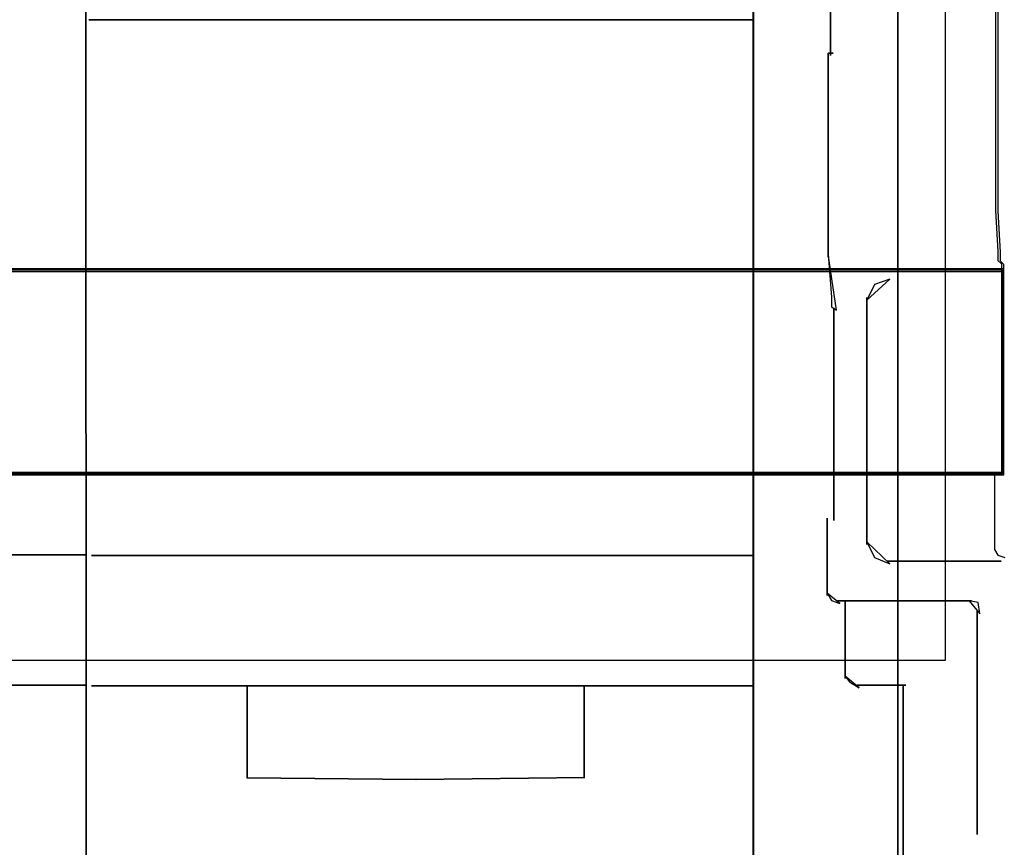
# Model space of a CAD drawing. Header units: millimetres. Extents: x 18084 to 52399, y 38174 to 56392.
# Tile 231 of 250: x 26267 to 26294, y 53642 to 53664. Entities that reach past the tile are written whole.
import ezdxf

# ---------------------------------------------------------------- set-up
doc = ezdxf.new("R2010")
doc.units = ezdxf.units.MM
doc.header["$LTSCALE"] = 100
for name, color, linetype in [('30', 7, 'Continuous'), ('45', 7, 'Continuous'), ('5', 7, 'Continuous'), ('50', 7, 'Continuous')]:
    doc.layers.add(name, color=color, linetype=linetype)

msp = doc.modelspace()

# ---------------------------------------------------------------- linework, layer by layer
at = {"layer": '30', "color": 139}
for points in [[(26288.918, 53663.225), (26288.918, 53666.816), (26288.918, 53663.225)], [(26288.918, 53663.225), (26288.918, 53666.816), (26288.918, 53663.225)], [(26288.855, 53660.684), (26288.855, 53663.294), (26288.855, 53660.684)], [(26288.855, 53663.294), (26288.987, 53663.294), (26288.855, 53663.294)], [(26288.855, 53660.684), (26288.855, 53663.294), (26288.855, 53660.684)], [(26288.855, 53663.294), (26288.987, 53663.294), (26288.855, 53663.294)], [(26288.855, 53657.803), (26288.855, 53660.751), (26288.855, 53657.803)], [(26288.855, 53657.803), (26288.855, 53660.751), (26288.855, 53657.803)], [(26288.855, 53657.872), (26288.945, 53656.717), (26288.945, 53656.556), (26288.945, 53656.46), (26289.079, 53656.364), (26288.855, 53657.872)], [(26288.855, 53657.872), (26288.945, 53656.717), (26288.945, 53656.556), (26288.945, 53656.46), (26289.079, 53656.364), (26288.855, 53657.872)], [(25858.28, 53657.477), (26293.59, 53657.477), (25858.28, 53657.477)], [(25858.28, 53657.477), (26293.59, 53657.477), (25858.28, 53657.477)], [(26290.518, 53657.197), (26290.103, 53657.058), (26289.896, 53656.639), (26290.518, 53657.197)], [(26290.518, 53657.197), (26290.103, 53657.058), (26289.896, 53656.639), (26290.518, 53657.197)], [(26289.896, 53650.053), (26289.896, 53656.708), (26289.896, 53650.053)], [(26289.896, 53650.053), (26289.896, 53656.708), (26289.896, 53650.053)], [(26289.01, 53653.82), (26289.01, 53656.053), (26289.01, 53656.431), (26289.01, 53653.82)], [(26289.01, 53653.82), (26289.01, 53656.053), (26289.01, 53656.431), (26289.01, 53653.82)], [(26289.01, 53650.696), (26289.01, 53653.89), (26289.01, 53650.696)], [(26289.01, 53650.696), (26289.01, 53653.89), (26289.01, 53650.696)], [(25858.28, 53651.995), (26293.59, 53651.995), (25858.28, 53651.995)], [(25858.28, 53651.995), (26293.59, 53651.995), (25858.28, 53651.995)], [(26288.826, 53650.765), (26288.826, 53648.673), (26288.826, 53650.765)], [(26288.826, 53650.765), (26288.826, 53648.673), (26288.826, 53650.765)], [(26289.896, 53650.12), (26290.103, 53649.705), (26290.518, 53649.532), (26289.896, 53650.12)], [(26289.896, 53650.12), (26290.103, 53649.705), (26290.518, 53649.532), (26289.896, 53650.12)], [(26293.519, 53649.602), (26290.448, 53649.602), (26293.519, 53649.602)], [(26293.519, 53649.602), (26290.448, 53649.602), (26293.519, 53649.602)], [(26288.826, 53648.743), (26288.941, 53648.541), (26289.171, 53648.46), (26288.826, 53648.743)], [(26288.826, 53648.743), (26288.941, 53648.541), (26289.171, 53648.46), (26288.826, 53648.743)], [(26289.101, 53648.53), (26292.721, 53648.53), (26289.101, 53648.53)], [(26289.101, 53648.53), (26292.721, 53648.53), (26289.101, 53648.53)], [(26289.315, 53646.438), (26289.315, 53648.53), (26289.315, 53646.438)], [(26289.315, 53646.438), (26289.315, 53648.53), (26289.315, 53646.438)], [(26292.937, 53648.185), (26292.897, 53648.491), (26292.654, 53648.53), (26292.937, 53648.185)], [(26292.937, 53648.185), (26292.897, 53648.491), (26292.654, 53648.53), (26292.937, 53648.185)], [(26292.868, 53642.241), (26292.868, 53648.252), (26292.868, 53642.241)], [(26292.868, 53642.241), (26292.868, 53648.252), (26292.868, 53642.241)], [(26289.315, 53646.507), (26289.428, 53646.35), (26289.69, 53646.192), (26289.315, 53646.507)], [(26289.315, 53646.507), (26289.428, 53646.35), (26289.69, 53646.192), (26289.315, 53646.507)], [(26289.623, 53646.261), (26290.945, 53646.261), (26289.623, 53646.261)], [(26289.623, 53646.261), (26290.945, 53646.261), (26289.623, 53646.261)], [(26290.878, 53640.71), (26290.878, 53646.261), (26290.878, 53640.71)], [(26290.878, 53640.71), (26290.878, 53646.261), (26290.878, 53640.71)]]:
    msp.add_lwpolyline(points, close=True, dxfattribs=at)
at = {"layer": '30', "color": 7}
for points in [[(25858.28, 53657.41), (26293.59, 53657.41), (26293.59, 53657.594), (26293.498, 53657.686), (26293.498, 53657.778), (26293.498, 53657.932), (26293.437, 53659.038), (26293.437, 53661.925), (26293.437, 53664.475)], [(25858.28, 53657.41), (26293.59, 53657.41), (26293.59, 53657.594), (26293.498, 53657.686), (26293.498, 53657.778), (26293.498, 53657.932), (26293.437, 53659.038), (26293.437, 53661.925), (26293.437, 53664.475)], [(25858.28, 53657.41), (26293.59, 53657.41), (26293.59, 53657.594), (26293.498, 53657.686), (26293.498, 53657.778), (26293.498, 53657.932), (26293.437, 53659.038), (26293.437, 53661.925), (26293.437, 53664.475)], [(25858.28, 53657.41), (26293.59, 53657.41), (26293.59, 53657.594), (26293.498, 53657.686), (26293.498, 53657.778), (26293.498, 53657.932), (26293.437, 53659.038), (26293.437, 53661.925), (26293.437, 53664.475)], [(25858.28, 53657.41), (26293.59, 53657.41), (26293.59, 53657.594), (26293.498, 53657.686), (26293.498, 53657.778), (26293.498, 53657.932), (26293.437, 53659.038), (26293.437, 53661.925), (26293.437, 53664.475)], [(25858.28, 53657.41), (26293.59, 53657.41), (26293.59, 53657.594), (26293.498, 53657.686), (26293.498, 53657.778), (26293.498, 53657.932), (26293.437, 53659.038), (26293.437, 53661.925), (26293.437, 53664.475)], [(26293.367, 53664.482), (26293.367, 53661.937), (26293.367, 53659.054), (26293.428, 53657.949), (26293.428, 53657.796), (26293.428, 53657.704), (26293.521, 53657.612), (26293.521, 53657.428), (26293.521, 53657.244), (26293.521, 53655.066), (26293.521, 53651.938), (26293.336, 53651.938), (26293.336, 53649.914), (26293.428, 53649.76), (26293.613, 53649.699)], [(26293.367, 53664.482), (26293.367, 53661.937), (26293.367, 53659.054), (26293.428, 53657.949), (26293.428, 53657.796), (26293.428, 53657.704), (26293.521, 53657.612), (26293.521, 53657.428), (26293.521, 53657.244), (26293.521, 53655.066), (26293.521, 53651.938), (26293.336, 53651.938), (26293.336, 53649.914), (26293.428, 53649.76), (26293.613, 53649.699)], [(26293.367, 53664.482), (26293.367, 53661.937), (26293.367, 53659.054), (26293.428, 53657.949), (26293.428, 53657.796), (26293.428, 53657.704), (26293.521, 53657.612), (26293.521, 53657.428), (26293.521, 53657.244), (26293.521, 53655.066), (26293.521, 53651.938), (26293.336, 53651.938), (26293.336, 53649.914), (26293.428, 53649.76), (26293.613, 53649.699)]]:
    msp.add_lwpolyline(points, dxfattribs=at)
at = {"layer": '30', "color": 59}
for points in [[(25858.28, 53657.41), (26293.59, 53657.41), (26293.59, 53657.594), (26293.498, 53657.686), (26293.498, 53657.778), (26293.498, 53657.932), (26293.437, 53659.038), (26293.437, 53661.925), (26293.437, 53664.475)], [(25858.28, 53657.41), (26293.59, 53657.41), (26293.59, 53657.594), (26293.498, 53657.686), (26293.498, 53657.778), (26293.498, 53657.932), (26293.437, 53659.038), (26293.437, 53661.925), (26293.437, 53664.475)], [(26293.367, 53664.482), (26293.367, 53661.937), (26293.367, 53659.054), (26293.428, 53657.949), (26293.428, 53657.796), (26293.428, 53657.704), (26293.521, 53657.612), (26293.521, 53657.428), (26293.521, 53657.244), (26293.521, 53655.066), (26293.521, 53651.938), (26293.336, 53651.938), (26293.336, 53649.914), (26293.428, 53649.76), (26293.613, 53649.699)]]:
    msp.add_lwpolyline(points, dxfattribs=at)
at = {"layer": '30', "color": 7}
msp.add_lwpolyline([(26293.59, 53657.477), (25858.28, 53657.477), (25858.28, 53657.29), (25858.28, 53655.089), (25858.28, 53651.925), (25858.463, 53651.925), (26293.406, 53651.925), (26293.59, 53651.925), (26293.59, 53655.089), (26293.59, 53657.29), (26293.59, 53657.477)], close=True, dxfattribs=at)
msp.add_lwpolyline([(26293.59, 53657.477), (25858.28, 53657.477), (25858.28, 53657.29), (25858.28, 53655.089), (25858.28, 53651.925), (25858.463, 53651.925), (26293.406, 53651.925), (26293.59, 53651.925), (26293.59, 53655.089), (26293.59, 53657.29), (26293.59, 53657.477)], close=True, dxfattribs=at)
msp.add_lwpolyline([(26293.59, 53657.477), (25858.28, 53657.477), (25858.28, 53657.29), (25858.28, 53655.089), (25858.28, 53651.925), (25858.463, 53651.925), (26293.406, 53651.925), (26293.59, 53651.925), (26293.59, 53655.089), (26293.59, 53657.29), (26293.59, 53657.477)], close=True, dxfattribs=at)
msp.add_lwpolyline([(26293.59, 53657.477), (25858.28, 53657.477), (25858.28, 53657.29), (25858.28, 53655.089), (25858.28, 53651.925), (25858.463, 53651.925), (26293.406, 53651.925), (26293.59, 53651.925), (26293.59, 53655.089), (26293.59, 53657.29), (26293.59, 53657.477)], close=True, dxfattribs=at)
msp.add_lwpolyline([(26293.59, 53657.477), (25858.28, 53657.477), (25858.28, 53657.29), (25858.28, 53655.089), (25858.28, 53651.925), (25858.463, 53651.925), (26293.406, 53651.925), (26293.59, 53651.925), (26293.59, 53655.089), (26293.59, 53657.29), (26293.59, 53657.477)], close=True, dxfattribs=at)
msp.add_lwpolyline([(26293.59, 53657.477), (25858.28, 53657.477), (25858.28, 53657.29), (25858.28, 53655.089), (25858.28, 53651.925), (25858.463, 53651.925), (26293.406, 53651.925), (26293.59, 53651.925), (26293.59, 53655.089), (26293.59, 53657.29), (26293.59, 53657.477)], close=True, dxfattribs=at)
at = {"layer": '30', "color": 59}
for points in [[(26293.59, 53657.477), (25858.28, 53657.477), (25858.28, 53657.29), (25858.28, 53655.089), (25858.28, 53651.925), (25858.463, 53651.925), (26293.406, 53651.925), (26293.59, 53651.925), (26293.59, 53655.089), (26293.59, 53657.29), (26293.59, 53657.477)], [(26293.59, 53657.477), (25858.28, 53657.477), (25858.28, 53657.29), (25858.28, 53655.089), (25858.28, 53651.925), (25858.463, 53651.925), (26293.406, 53651.925), (26293.59, 53651.925), (26293.59, 53655.089), (26293.59, 53657.29), (26293.59, 53657.477)], [(26293.555, 53657.444), (25858.312, 53657.444), (25858.312, 53657.26), (25858.312, 53655.084), (25858.312, 53651.958), (25858.496, 53651.958), (26293.371, 53651.958), (26293.555, 53651.958), (26293.555, 53655.084), (26293.555, 53657.26), (26293.555, 53657.444)], [(26293.555, 53657.444), (25858.312, 53657.444), (25858.312, 53657.26), (25858.312, 53655.084), (25858.312, 53651.958), (25858.496, 53651.958), (26293.371, 53651.958), (26293.555, 53651.958), (26293.555, 53655.084), (26293.555, 53657.26), (26293.555, 53657.444)]]:
    msp.add_lwpolyline(points, close=True, dxfattribs=at)
at = {"layer": '45', "color": 7}
for p, q in [((26286.821, 53712.524), (26286.821, 53630.457)), ((26286.821, 53712.524), (26286.821, 53630.457)), ((26268.928, 53664.192), (26286.838, 53664.192)), ((26286.838, 53664.192), (26268.928, 53664.192)), ((26268.928, 53664.192), (26268.928, 53664.192)), ((26268.928, 53664.192), (26286.838, 53664.192)), ((26286.838, 53664.192), (26268.928, 53664.192)), ((26268.928, 53664.192), (26268.928, 53664.192)), ((26251.006, 53649.77), (26268.859, 53649.77)), ((26268.859, 53649.77), (26251.006, 53649.77)), ((26251.006, 53649.77), (26268.859, 53649.77)), ((26268.859, 53649.77), (26251.006, 53649.77)), ((26268.998, 53649.755), (26286.846, 53649.755)), ((26286.846, 53649.755), (26268.998, 53649.755)), ((26268.998, 53649.755), (26268.998, 53649.755)), ((26268.998, 53649.755), (26286.846, 53649.755)), ((26286.846, 53649.755), (26268.998, 53649.755)), ((26268.998, 53649.755), (26268.998, 53649.755)), ((26268.859, 53646.261), (26251.006, 53646.261)), ((26251.006, 53646.261), (26268.859, 53646.261)), ((26268.859, 53646.261), (26251.006, 53646.261)), ((26251.006, 53646.261), (26268.859, 53646.261)), ((26268.859, 53646.261), (26268.859, 53646.261)), ((26268.859, 53646.261), (26268.859, 53646.261)), ((26286.846, 53646.239), (26268.998, 53646.239)), ((26268.998, 53646.239), (26286.846, 53646.239)), ((26286.846, 53646.239), (26268.998, 53646.239)), ((26268.998, 53646.239), (26286.846, 53646.239)), ((26273.196, 53643.752), (26273.196, 53646.239)), ((26273.196, 53646.239), (26273.196, 53643.752)), ((26273.196, 53643.752), (26273.196, 53646.239)), ((26273.196, 53646.239), (26273.196, 53643.752)), ((26282.282, 53646.239), (26282.282, 53643.762)), ((26282.282, 53643.762), (26282.282, 53646.239)), ((26282.282, 53646.239), (26282.282, 53646.239)), ((26282.282, 53646.239), (26282.282, 53643.762)), ((26282.282, 53643.762), (26282.282, 53646.239)), ((26282.282, 53646.239), (26282.282, 53646.239)), ((26286.846, 53646.239), (26286.846, 53646.239)), ((26286.846, 53646.239), (26286.846, 53646.239)), ((26273.196, 53643.765), (26277.753, 53643.718)), ((26277.753, 53643.718), (26273.196, 53643.765)), ((26273.196, 53643.765), (26273.196, 53643.765)), ((26273.196, 53643.765), (26277.753, 53643.718)), ((26277.753, 53643.718), (26273.196, 53643.765)), ((26273.196, 53643.765), (26273.196, 53643.765)), ((26273.196, 53643.752), (26273.196, 53643.752)), ((26273.196, 53643.752), (26273.196, 53643.752)), ((26277.74, 53643.718), (26282.294, 53643.775)), ((26282.294, 53643.775), (26277.74, 53643.718)), ((26277.74, 53643.718), (26282.294, 53643.775)), ((26282.294, 53643.775), (26277.74, 53643.718)), ((26277.74, 53643.718), (26277.74, 53643.718)), ((26277.74, 53643.718), (26277.74, 53643.718))]:
    msp.add_line(p, q, dxfattribs=at)
at = {"layer": '45', "color": 139}
for p, q in [((26286.821, 53712.524), (26286.821, 53630.457)), ((26286.821, 53712.524), (26286.821, 53630.457)), ((26286.836, 53712.507), (26286.836, 53630.472)), ((26286.836, 53712.507), (26286.836, 53630.472))]:
    msp.add_line(p, q, dxfattribs=at)
at = {"layer": '45', "color": 59}
for p, q in [((26268.834, 53694.556), (26268.864, 53629.732)), ((26268.864, 53629.732), (26268.834, 53694.556)), ((26268.834, 53694.556), (26268.864, 53629.732)), ((26268.864, 53629.732), (26268.834, 53694.556)), ((26286.826, 53694.541), (26286.85, 53629.715)), ((26286.85, 53629.715), (26286.826, 53694.541)), ((26286.826, 53694.541), (26286.85, 53629.715)), ((26286.85, 53629.715), (26286.826, 53694.541))]:
    msp.add_line(p, q, dxfattribs=at)
at = {"layer": '5', "color": 7}
msp.add_line((26290.73, 53546.029), (26290.73, 54240.774), dxfattribs=at)
at = {"layer": '5', "color": 59}
msp.add_line((26290.73, 54078.293), (26290.73, 53546.029), dxfattribs=at)
msp.add_lwpolyline([(26290.73, 54078.293), (26290.73, 53546.029)], dxfattribs=at)
at = {"layer": '50', "color": 7}
for points in [[(25859.86, 53646.928), (25859.86, 53692.034), (26292.01, 53692.034), (26292.01, 53646.928)], [(25859.86, 53646.928), (25859.86, 53692.034), (26292.01, 53692.034), (26292.01, 53646.928)], [(25859.86, 53646.93), (26292.01, 53646.93)], [(25859.86, 53646.93), (26292.01, 53646.93)]]:
    msp.add_lwpolyline(points, dxfattribs=at)
at = {"layer": '50', "color": 59}
msp.add_lwpolyline([(25859.86, 53692.034), (26292.01, 53692.034), (26292.01, 53646.928), (25859.86, 53646.928), (25859.86, 53692.034)], close=True, dxfattribs=at)
msp.add_lwpolyline([(25859.86, 53692.034), (26292.01, 53692.034), (26292.01, 53646.928), (25859.86, 53646.928), (25859.86, 53692.034)], close=True, dxfattribs=at)

doc.saveas('drawing.dxf')
